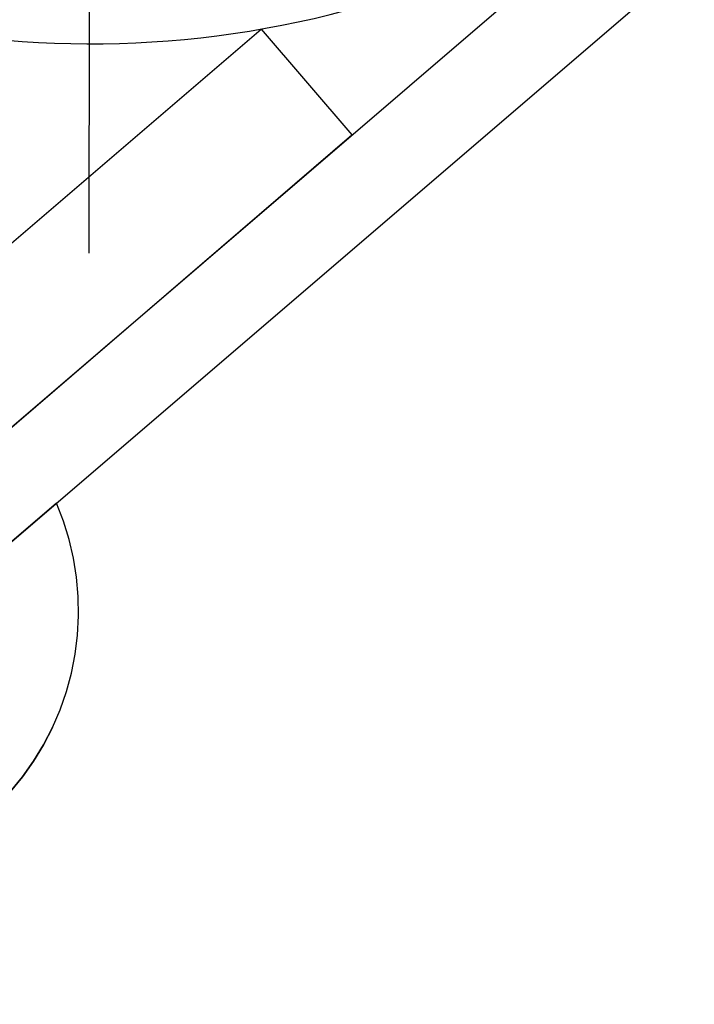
# Model space of a CAD drawing. Header units: metres. Extents: x -912764 to -454925, y -2226138 to -1112338.
# Tile 69 of 256: x -456379.9684 to -456379.9297, y -1112964.8588 to -1112964.8024. Entities that reach past the tile are written whole.
import ezdxf

# ---------------------------------------------------------------- set-up
doc = ezdxf.new("R2010")
doc.units = ezdxf.units.M
doc.linetypes.add('DASHDOT2', pattern=[0.375, 0.25, -0.0625, 0, -0.0625])
doc.linetypes.add('SOLID', pattern=[0])
doc.layers.add('025-OSY', color=4, linetype='DASHDOT2')
doc.layers.add('025-ZSvodidlo', color=1, linetype='Continuous')
doc.layers.add('_NOVÝ STAV', color=1, linetype='Continuous', lineweight=30)
doc.layers.add('_NOVÝ STAV - POPISKY KATASTR', color=7, linetype='Continuous', lineweight=30)

# ---------------------------------------------------------------- blocks, each defined once
blk = doc.blocks.new('A$C021ef3a7')
at = {"layer": '025-OSY', "color": 1}
blk.add_line((-0.04945509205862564, 0.3915967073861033), (-0.04967942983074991, 0.2480581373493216), dxfattribs=at)
at = {"layer": '025-ZSvodidlo', "color": 1}
for p, q in [((-0.08742879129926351, 0.2095332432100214), (-0.01820866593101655, 0.2688713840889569)), ((-0.0841746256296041, 0.2057371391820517), (-0.01495450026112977, 0.2650752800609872)), ((-0.09795000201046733, 0.2110511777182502), (-0.03979530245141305, 0.2609036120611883)), ((-0.03979530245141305, 0.2609036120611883), (-0.03458863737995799, 0.2548298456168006)), ((-0.09274333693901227, 0.2049774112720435), (-0.03458863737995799, 0.2548298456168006))]:
    blk.add_line(p, q, dxfattribs=at)
blk.add_arc((-0.04957728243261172, 0.3170579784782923), 0.057, 104.9151793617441, 284.9151793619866, dxfattribs=at)
for points in [[(-0.05152813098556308, 0.2337229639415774), (-0.05152813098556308, 0.2337229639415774, 0.0006), (-0.07430475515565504, 0.2141979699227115, 0.0006), (-0.07430475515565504, 0.2141979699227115)], [(-0.05113019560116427, 0.2326915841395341), (-0.05113019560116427, 0.2326915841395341, 0.0006), (-0.05152813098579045, 0.2337229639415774, 0.0006), (-0.05152813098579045, 0.2337229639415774)], [(-0.05080569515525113, 0.2316347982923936), (-0.05080569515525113, 0.2316347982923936, 0.0006), (-0.05113019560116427, 0.2326915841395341, 0.0006), (-0.05113019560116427, 0.2326915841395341)], [(-0.05055623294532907, 0.2305578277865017), (-0.05055623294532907, 0.2305578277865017, 0.0006), (-0.05080569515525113, 0.2316347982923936, 0.0006), (-0.05080569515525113, 0.2316347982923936)], [(-0.05038304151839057, 0.2294659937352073), (-0.05038304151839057, 0.2294659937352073, 0.0006), (-0.05055623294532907, 0.2305578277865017, 0.0006), (-0.05055623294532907, 0.2305578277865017)], [(-0.05028697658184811, 0.2283646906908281), (-0.05028697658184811, 0.2283646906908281, 0.0006), (-0.05038304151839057, 0.2294659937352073, 0.0006), (-0.05038304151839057, 0.2294659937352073)], [(-0.05026851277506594, 0.2272593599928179), (-0.05026851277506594, 0.2272593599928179, 0.0006), (-0.05028697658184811, 0.2283646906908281, 0.0006), (-0.05028697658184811, 0.2283646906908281)], [(-0.05032774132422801, 0.2261554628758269), (-0.05032774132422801, 0.2261554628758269, 0.0006), (-0.05026851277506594, 0.2272593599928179, 0.0006), (-0.05026851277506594, 0.2272593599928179)], [(-0.05046436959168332, 0.2250584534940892), (-0.05046436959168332, 0.2250584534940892, 0.0006), (-0.05032774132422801, 0.2261554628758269, 0.0006), (-0.05032774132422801, 0.2261554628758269)], [(-0.05067772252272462, 0.2239737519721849), (-0.05067772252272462, 0.2239737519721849, 0.0006), (-0.05046436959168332, 0.2250584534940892, 0.0006), (-0.05046436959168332, 0.2250584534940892)], [(-0.05096674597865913, 0.2229067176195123), (-0.05096674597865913, 0.2229067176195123, 0.0006), (-0.05067772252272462, 0.2239737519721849, 0.0006), (-0.05067772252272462, 0.2239737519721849)], [(-0.05133001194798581, 0.2218626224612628), (-0.05133001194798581, 0.2218626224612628, 0.0006), (-0.05096674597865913, 0.2229067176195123, 0.0006), (-0.05096674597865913, 0.2229067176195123)], [(-0.05176572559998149, 0.2208466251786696), (-0.05176572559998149, 0.2208466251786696, 0.0006), (-0.05133001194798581, 0.2218626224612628, 0.0006), (-0.05133001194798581, 0.2218626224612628)], [(-0.05227173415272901, 0.2198637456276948), (-0.05227173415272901, 0.2198637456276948, 0.0006), (-0.05176572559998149, 0.2208466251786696, 0.0006), (-0.05176572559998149, 0.2208466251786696)], [(-0.0528455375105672, 0.2189188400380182), (-0.0528455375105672, 0.2189188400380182, 0.0006), (-0.05227173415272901, 0.2198637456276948, 0.0006), (-0.05227173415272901, 0.2198637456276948)], [(-0.05348430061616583, 0.2180165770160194), (-0.05348430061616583, 0.2180165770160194, 0.0006), (-0.0528455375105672, 0.2189188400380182, 0.0006), (-0.0528455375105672, 0.2189188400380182)], [(-0.05418486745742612, 0.2171614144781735), (-0.05418486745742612, 0.2171614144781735, 0.0006), (-0.05348430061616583, 0.2180165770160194, 0.0006), (-0.05348430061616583, 0.2180165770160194)]]:
    blk.add_3dface(points, dxfattribs=at)
blk = doc.blocks.new('A$C4eac8e0d')
at = {"layer": '_NOVÝ STAV', "linetype": 'SOLID'}
blk.add_blockref('A$C021ef3a7', (-0.1978895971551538, 0.8807427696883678), dxfattribs=at)

msp = doc.modelspace()

# ---------------------------------------------------------------- block references
at = {"layer": '_NOVÝ STAV - POPISKY KATASTR', "lineweight": 50}
msp.add_blockref('A$C4eac8e0d', (-456379.7168491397, -1112965.944536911), dxfattribs=at)

doc.saveas('drawing.dxf')
